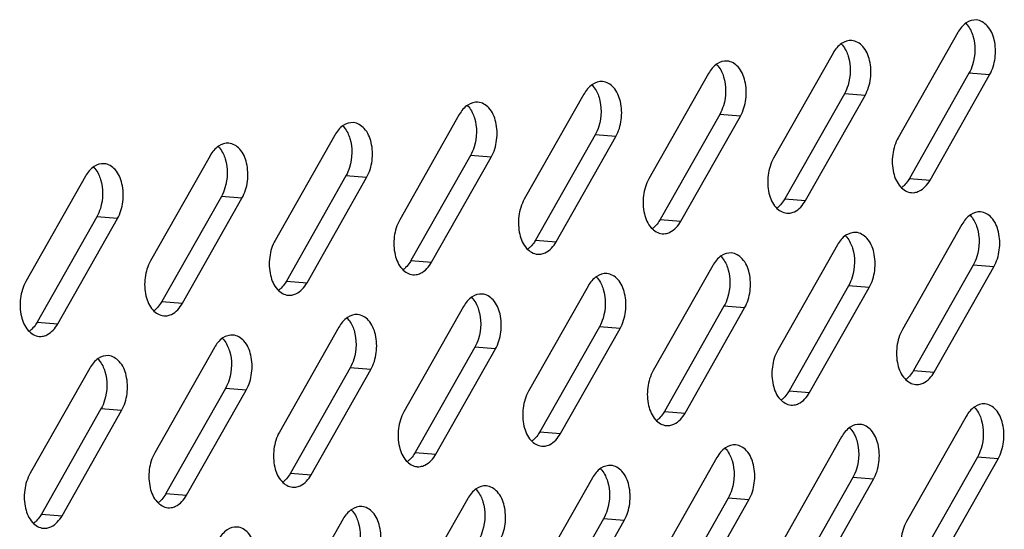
# Model space of a CAD drawing. Header units: millimetres. Extents: x -339 to 255, y 1363 to 1783.
# Tile 34 of 47: x 137 to 159, y 1463 to 1474. Entities that reach past the tile are written whole.
import ezdxf

# ---------------------------------------------------------------- set-up
doc = ezdxf.new("R2010")
doc.units = ezdxf.units.MM
doc.header["$LTSCALE"] = 61.468
doc.layers.get('0').update_dxf_attribs({"linetype": 'CONTINUOUS'})

msp = doc.modelspace()

# ---------------------------------------------------------------- linework, layer by layer
at = {"linetype": 'Continuous'}
for p, q in [((158.1323, 1473.8852), (156.8105, 1471.5546)), ((155.3684, 1473.4302), (154.0465, 1471.0997)), ((152.6044, 1472.9753), (151.2825, 1470.6447)), ((158.3814, 1472.9818), (157.0595, 1470.6513)), ((157.5178, 1470.6145), (158.8397, 1472.9451)), ((158.8397, 1472.9451), (158.3814, 1472.9818)), ((149.8404, 1472.5203), (148.5185, 1470.1898)), ((155.6174, 1472.5269), (154.2956, 1470.1963)), ((154.7539, 1470.1596), (156.0757, 1472.4902)), ((156.0757, 1472.4902), (155.6174, 1472.5269)), ((147.0765, 1472.0654), (145.7546, 1469.7348)), ((152.8535, 1472.0719), (151.5316, 1469.7414)), ((153.3118, 1472.0352), (152.8535, 1472.0719)), ((151.9899, 1469.7047), (153.3118, 1472.0352)), ((150.0895, 1471.617), (148.7676, 1469.2864)), ((150.5478, 1471.5803), (150.0895, 1471.617)), ((144.3125, 1471.6104), (142.9906, 1469.2799)), ((149.2259, 1469.2497), (150.5478, 1471.5803)), ((141.5485, 1471.1555), (140.2266, 1468.8249)), ((147.3255, 1471.162), (146.0036, 1468.8315)), ((146.4619, 1468.7948), (147.7838, 1471.1253)), ((147.7838, 1471.1253), (147.3255, 1471.162)), ((138.7845, 1470.7005), (137.4626, 1468.37)), ((144.5616, 1470.7071), (143.2397, 1468.3765)), ((143.698, 1468.3398), (145.0199, 1470.6704)), ((145.0199, 1470.6704), (144.5616, 1470.7071)), ((157.0595, 1470.6513), (157.5178, 1470.6145)), ((141.7976, 1470.2521), (140.4757, 1467.9216)), ((140.934, 1467.8849), (142.2559, 1470.2154)), ((142.2559, 1470.2154), (141.7976, 1470.2521)), ((154.2956, 1470.1963), (154.7539, 1470.1596)), ((139.0336, 1469.7972), (137.7117, 1467.4666)), ((138.17, 1467.4299), (139.4919, 1469.7605)), ((139.4919, 1469.7605), (139.0336, 1469.7972)), ((151.5316, 1469.7414), (151.9899, 1469.7047)), ((158.2261, 1469.6325), (156.9042, 1467.3019)), ((148.7676, 1469.2864), (149.2259, 1469.2497)), ((155.4622, 1469.1775), (154.1403, 1466.847)), ((146.0036, 1468.8315), (146.4619, 1468.7948)), ((152.6982, 1468.7226), (151.3763, 1466.392)), ((158.4752, 1468.7291), (157.1533, 1466.3986)), ((157.6116, 1466.3618), (158.9335, 1468.6924)), ((158.9335, 1468.6924), (158.4752, 1468.7291)), ((143.2397, 1468.3765), (143.698, 1468.3398)), ((149.9342, 1468.2676), (148.6123, 1465.9371)), ((155.7112, 1468.2742), (154.3894, 1465.9436)), ((154.8477, 1465.9069), (156.1695, 1468.2375)), ((156.1695, 1468.2375), (155.7112, 1468.2742)), ((140.4757, 1467.9216), (140.934, 1467.8849)), ((147.1703, 1467.8127), (145.8484, 1465.4821)), ((152.9473, 1467.8192), (151.6254, 1465.4887)), ((152.0837, 1465.452), (153.4056, 1467.7825)), ((153.4056, 1467.7825), (152.9473, 1467.8192)), ((137.7117, 1467.4666), (138.17, 1467.4299)), ((144.4063, 1467.3577), (143.0844, 1465.0272)), ((150.1833, 1467.3643), (148.8614, 1465.0337)), ((149.3197, 1464.997), (150.6416, 1467.3276)), ((150.6416, 1467.3276), (150.1833, 1467.3643)), ((141.6423, 1466.9028), (140.3204, 1464.5722)), ((147.4193, 1466.9093), (146.0974, 1464.5788)), ((146.5557, 1464.5421), (147.8776, 1466.8726)), ((147.8776, 1466.8726), (147.4193, 1466.9093)), ((138.8783, 1466.4478), (137.5564, 1464.1173)), ((144.6554, 1466.4544), (143.3335, 1464.1238)), ((143.7918, 1464.0871), (145.1137, 1466.4177)), ((145.1137, 1466.4177), (144.6554, 1466.4544)), ((157.1533, 1466.3986), (157.6116, 1466.3618)), ((141.8914, 1465.9994), (140.5695, 1463.6689)), ((141.0278, 1463.6322), (142.3497, 1465.9627)), ((142.3497, 1465.9627), (141.8914, 1465.9994)), ((154.3894, 1465.9436), (154.8477, 1465.9069)), ((139.1274, 1465.5445), (137.8055, 1463.2139)), ((138.2638, 1463.1772), (139.5857, 1465.5078)), ((139.5857, 1465.5078), (139.1274, 1465.5445)), ((151.6254, 1465.4887), (152.0837, 1465.452)), ((158.3199, 1465.3798), (156.998, 1463.0492)), ((148.8614, 1465.0337), (149.3197, 1464.997)), ((155.556, 1464.9248), (154.2341, 1462.5943)), ((146.0974, 1464.5788), (146.5557, 1464.5421)), ((152.792, 1464.4699), (151.4701, 1462.1393)), ((158.569, 1464.4764), (157.2471, 1462.1459)), ((157.7054, 1462.1092), (159.0273, 1464.4397)), ((159.0273, 1464.4397), (158.569, 1464.4764)), ((143.3335, 1464.1238), (143.7918, 1464.0871)), ((150.028, 1464.0149), (148.7061, 1461.6844)), ((155.805, 1464.0215), (154.4832, 1461.6909)), ((154.9415, 1461.6542), (156.2633, 1463.9848)), ((156.2633, 1463.9848), (155.805, 1464.0215)), ((140.5695, 1463.6689), (141.0278, 1463.6322)), ((147.264, 1463.56), (145.9422, 1461.2294)), ((153.0411, 1463.5665), (151.7192, 1461.236)), ((153.4994, 1463.5298), (153.0411, 1463.5665)), ((152.1775, 1461.1993), (153.4994, 1463.5298)), ((137.8055, 1463.2139), (138.2638, 1463.1772)), ((144.5001, 1463.105), (143.1782, 1460.7745)), ((150.2771, 1463.1116), (148.9552, 1460.781)), ((150.7354, 1463.0749), (150.2771, 1463.1116)), ((149.4135, 1460.7443), (150.7354, 1463.0749))]:
    msp.add_line(p, q, dxfattribs=at)
for centre in [(157.1293, 1470.6517), (154.3653, 1470.1968), (151.6013, 1469.7418), (148.8374, 1469.2869), (146.0734, 1468.8319), (143.3094, 1468.377), (140.5455, 1467.922), (137.7815, 1467.4671), (157.2231, 1466.399), (154.4591, 1465.9441), (151.6951, 1465.4891), (148.9312, 1465.0342), (146.1672, 1464.5792), (143.4032, 1464.1243), (140.6393, 1463.6693), (137.8753, 1463.2144)]:
    msp.add_arc(centre, 0.3157, 265.39755, 278.78617, dxfattribs=at)
for points, knots in [([(158.5462, 1474.1626), (158.4685, 1474.169), (158.2898, 1474.1095), (158.1792, 1473.9678), (158.1323, 1473.8852)], [0, 0, 0, 0, 0.4505308, 1, 1, 1, 1]), ([(158.31, 1474.09), (158.3207, 1474.0794), (158.3638, 1474.0323), (158.398, 1473.9775), (158.4196, 1473.934)], [0, 0, 0, 0, 0.2369678, 1, 1, 1, 1]), ([(158.8397, 1472.9451), (158.9043, 1473.0589), (158.9832, 1473.32), (158.967, 1473.7059), (158.8334, 1474.033), (158.6375, 1474.1552), (158.5462, 1474.1626)], [0, 0, 0, 0, 0.2769812, 0.560819, 0.8060607, 1, 1, 1, 1]), ([(158.4675, 1473.8133), (158.5305, 1473.609), (158.5241, 1473.3036), (158.4154, 1473.0417), (158.3814, 1472.9818)], [0, 0, 0, 0, 0.7564025, 1, 1, 1, 1]), ([(155.7822, 1473.7077), (155.7046, 1473.714), (155.5258, 1473.6546), (155.4153, 1473.5129), (155.3684, 1473.4302)], [0, 0, 0, 0, 0.4505308, 1, 1, 1, 1]), ([(155.546, 1473.6351), (155.5567, 1473.6244), (155.5998, 1473.5773), (155.634, 1473.5226), (155.6557, 1473.479)], [0, 0, 0, 0, 0.2369678, 1, 1, 1, 1]), ([(156.0757, 1472.4902), (156.1403, 1472.6039), (156.2192, 1472.8651), (156.203, 1473.2509), (156.0694, 1473.578), (155.8735, 1473.7002), (155.7822, 1473.7077)], [0, 0, 0, 0, 0.2769812, 0.560819, 0.8060607, 1, 1, 1, 1]), ([(153.0183, 1473.2527), (152.9406, 1473.2591), (152.7618, 1473.1996), (152.6513, 1473.0579), (152.6044, 1472.9753)], [0, 0, 0, 0, 0.4505308, 1, 1, 1, 1]), ([(152.782, 1473.1801), (152.7927, 1473.1695), (152.8358, 1473.1224), (152.8701, 1473.0676), (152.8917, 1473.0241)], [0, 0, 0, 0, 0.2369678, 1, 1, 1, 1]), ([(153.3118, 1472.0352), (153.3763, 1472.149), (153.4553, 1472.4101), (153.4391, 1472.796), (153.3055, 1473.1231), (153.1096, 1473.2453), (153.0183, 1473.2527)], [0, 0, 0, 0, 0.2769812, 0.560819, 0.8060607, 1, 1, 1, 1]), ([(155.7035, 1473.3583), (155.7665, 1473.154), (155.7601, 1472.8487), (155.6514, 1472.5868), (155.6174, 1472.5269)], [0, 0, 0, 0, 0.7564025, 1, 1, 1, 1]), ([(150.2543, 1472.7978), (150.1766, 1472.8041), (149.9979, 1472.7447), (149.8873, 1472.603), (149.8404, 1472.5203)], [0, 0, 0, 0, 0.4505308, 1, 1, 1, 1]), ([(150.018, 1472.7252), (150.0288, 1472.7145), (150.0718, 1472.6675), (150.1061, 1472.6127), (150.1277, 1472.5691)], [0, 0, 0, 0, 0.2369678, 1, 1, 1, 1]), ([(150.5478, 1471.5803), (150.6123, 1471.694), (150.6913, 1471.9552), (150.6751, 1472.341), (150.5415, 1472.6681), (150.3456, 1472.7903), (150.2543, 1472.7978)], [0, 0, 0, 0, 0.2769812, 0.560819, 0.8060607, 1, 1, 1, 1]), ([(152.9395, 1472.9034), (153.0026, 1472.6991), (152.9962, 1472.3937), (152.8874, 1472.1318), (152.8535, 1472.0719)], [0, 0, 0, 0, 0.7564025, 1, 1, 1, 1]), ([(147.4903, 1472.3428), (147.4126, 1472.3492), (147.2339, 1472.2897), (147.1233, 1472.148), (147.0765, 1472.0654)], [0, 0, 0, 0, 0.4505308, 1, 1, 1, 1]), ([(147.2541, 1472.2703), (147.2648, 1472.2596), (147.3079, 1472.2125), (147.3421, 1472.1577), (147.3637, 1472.1142)], [0, 0, 0, 0, 0.2369678, 1, 1, 1, 1]), ([(147.7838, 1471.1253), (147.8484, 1471.2391), (147.9273, 1471.5002), (147.9111, 1471.8861), (147.7775, 1472.2132), (147.5816, 1472.3354), (147.4903, 1472.3428)], [0, 0, 0, 0, 0.2769812, 0.560819, 0.8060607, 1, 1, 1, 1]), ([(150.1755, 1472.4484), (150.2386, 1472.2441), (150.2322, 1471.9388), (150.1235, 1471.6769), (150.0895, 1471.617)], [0, 0, 0, 0, 0.7564025, 1, 1, 1, 1]), ([(144.7264, 1471.8879), (144.6487, 1471.8942), (144.4699, 1471.8348), (144.3594, 1471.6931), (144.3125, 1471.6104)], [0, 0, 0, 0, 0.4505308, 1, 1, 1, 1]), ([(145.0199, 1470.6704), (145.0844, 1470.7842), (145.1634, 1471.0453), (145.1471, 1471.4311), (145.0136, 1471.7582), (144.8176, 1471.8805), (144.7264, 1471.8879)], [0, 0, 0, 0, 0.2769812, 0.560819, 0.8060607, 1, 1, 1, 1]), ([(147.4116, 1471.9935), (147.4746, 1471.7892), (147.4682, 1471.4839), (147.3595, 1471.2219), (147.3255, 1471.162)], [0, 0, 0, 0, 0.7564025, 1, 1, 1, 1]), ([(144.4901, 1471.8153), (144.5008, 1471.8047), (144.5439, 1471.7576), (144.5782, 1471.7028), (144.5998, 1471.6592)], [0, 0, 0, 0, 0.2369678, 1, 1, 1, 1]), ([(141.9624, 1471.4329), (141.8847, 1471.4393), (141.706, 1471.3798), (141.5954, 1471.2381), (141.5485, 1471.1555)], [0, 0, 0, 0, 0.4505308, 1, 1, 1, 1]), ([(142.2559, 1470.2154), (142.3204, 1470.3292), (142.3994, 1470.5903), (142.3832, 1470.9762), (142.2496, 1471.3033), (142.0537, 1471.4255), (141.9624, 1471.4329)], [0, 0, 0, 0, 0.2769812, 0.560819, 0.8060607, 1, 1, 1, 1]), ([(144.6476, 1471.5385), (144.7106, 1471.3342), (144.7042, 1471.0289), (144.5955, 1470.767), (144.5616, 1470.7071)], [0, 0, 0, 0, 0.7564025, 1, 1, 1, 1]), ([(156.8105, 1471.5546), (156.7459, 1471.4408), (156.667, 1471.1797), (156.6832, 1470.7938), (156.8168, 1470.4667), (157.0127, 1470.3445), (157.104, 1470.3371)], [0, 0, 0, 0, 0.2769812, 0.560819, 0.8060607, 1, 1, 1, 1]), ([(141.7261, 1471.3604), (141.7368, 1471.3497), (141.7799, 1471.3026), (141.8142, 1471.2478), (141.8358, 1471.2043)], [0, 0, 0, 0, 0.2369678, 1, 1, 1, 1]), ([(139.1984, 1470.978), (139.1207, 1470.9843), (138.942, 1470.9249), (138.8314, 1470.7832), (138.7845, 1470.7005)], [0, 0, 0, 0, 0.4505308, 1, 1, 1, 1]), ([(139.4919, 1469.7605), (139.5565, 1469.8743), (139.6354, 1470.1354), (139.6192, 1470.5212), (139.4856, 1470.8483), (139.2897, 1470.9706), (139.1984, 1470.978)], [0, 0, 0, 0, 0.2769812, 0.560819, 0.8060607, 1, 1, 1, 1]), ([(141.8836, 1471.0836), (141.9467, 1470.8793), (141.9403, 1470.574), (141.8316, 1470.312), (141.7976, 1470.2521)], [0, 0, 0, 0, 0.7564025, 1, 1, 1, 1]), ([(154.0465, 1471.0997), (153.9819, 1470.9859), (153.903, 1470.7247), (153.9192, 1470.3389), (154.0528, 1470.0118), (154.2487, 1469.8896), (154.34, 1469.8821)], [0, 0, 0, 0, 0.2769812, 0.560819, 0.8060607, 1, 1, 1, 1]), ([(138.9622, 1470.9054), (138.9729, 1470.8948), (139.0159, 1470.8477), (139.0502, 1470.7929), (139.0718, 1470.7493)], [0, 0, 0, 0, 0.2369678, 1, 1, 1, 1]), ([(139.1197, 1470.6286), (139.1827, 1470.4243), (139.1763, 1470.119), (139.0676, 1469.8571), (139.0336, 1469.7972)], [0, 0, 0, 0, 0.7564025, 1, 1, 1, 1]), ([(151.2825, 1470.6447), (151.218, 1470.5309), (151.139, 1470.2698), (151.1552, 1469.8839), (151.2888, 1469.5568), (151.4847, 1469.4346), (151.576, 1469.4272)], [0, 0, 0, 0, 0.2769812, 0.560819, 0.8060607, 1, 1, 1, 1]), ([(157.0595, 1470.6513), (157.0512, 1470.6365), (157.0173, 1470.581), (156.9763, 1470.5296), (156.9419, 1470.4961)], [0, 0, 0, 0, 0.2611217, 1, 1, 1, 1]), ([(157.1775, 1470.3398), (157.2102, 1470.3448), (157.3541, 1470.3907), (157.4607, 1470.5139), (157.5178, 1470.6145)], [0, 0, 0, 0, 0.2222982, 1, 1, 1, 1]), ([(148.5185, 1470.1898), (148.454, 1470.076), (148.375, 1469.8149), (148.3913, 1469.429), (148.5248, 1469.1019), (148.7207, 1468.9797), (148.812, 1468.9722)], [0, 0, 0, 0, 0.2769812, 0.560819, 0.8060607, 1, 1, 1, 1]), ([(154.2956, 1470.1963), (154.2872, 1470.1816), (154.2533, 1470.126), (154.2123, 1470.0747), (154.1779, 1470.0411)], [0, 0, 0, 0, 0.2611217, 1, 1, 1, 1]), ([(154.4135, 1469.8848), (154.4462, 1469.8899), (154.5902, 1469.9357), (154.6968, 1470.0589), (154.7539, 1470.1596)], [0, 0, 0, 0, 0.2222982, 1, 1, 1, 1]), ([(158.64, 1469.9099), (158.5623, 1469.9163), (158.3836, 1469.8568), (158.273, 1469.7151), (158.2261, 1469.6325)], [0, 0, 0, 0, 0.4505308, 1, 1, 1, 1]), ([(158.9335, 1468.6924), (158.9981, 1468.8062), (159.077, 1469.0673), (159.0608, 1469.4532), (158.9272, 1469.7803), (158.7313, 1469.9025), (158.64, 1469.9099)], [0, 0, 0, 0, 0.2769812, 0.560819, 0.8060607, 1, 1, 1, 1]), ([(145.7546, 1469.7348), (145.69, 1469.621), (145.6111, 1469.3599), (145.6273, 1468.974), (145.7609, 1468.647), (145.9568, 1468.5247), (146.0481, 1468.5173)], [0, 0, 0, 0, 0.2769812, 0.560819, 0.8060607, 1, 1, 1, 1]), ([(151.5316, 1469.7414), (151.5232, 1469.7266), (151.4894, 1469.6711), (151.4484, 1469.6197), (151.414, 1469.5862)], [0, 0, 0, 0, 0.2611217, 1, 1, 1, 1]), ([(151.6496, 1469.4299), (151.6823, 1469.4349), (151.8262, 1469.4808), (151.9328, 1469.604), (151.9899, 1469.7047)], [0, 0, 0, 0, 0.2222982, 1, 1, 1, 1]), ([(158.4038, 1469.8373), (158.4145, 1469.8267), (158.4575, 1469.7796), (158.4918, 1469.7248), (158.5134, 1469.6813)], [0, 0, 0, 0, 0.2369678, 1, 1, 1, 1]), ([(155.876, 1469.455), (155.7984, 1469.4613), (155.6196, 1469.4019), (155.5091, 1469.2602), (155.4622, 1469.1775)], [0, 0, 0, 0, 0.4505308, 1, 1, 1, 1]), ([(156.1695, 1468.2375), (156.2341, 1468.3512), (156.313, 1468.6124), (156.2968, 1468.9982), (156.1632, 1469.3253), (155.9673, 1469.4475), (155.876, 1469.455)], [0, 0, 0, 0, 0.2769812, 0.560819, 0.8060607, 1, 1, 1, 1]), ([(158.5613, 1469.5606), (158.6243, 1469.3563), (158.6179, 1469.0509), (158.5092, 1468.789), (158.4752, 1468.7291)], [0, 0, 0, 0, 0.7564025, 1, 1, 1, 1]), ([(142.9906, 1469.2799), (142.926, 1469.1661), (142.8471, 1468.905), (142.8633, 1468.5191), (142.9969, 1468.192), (143.1928, 1468.0698), (143.2841, 1468.0623)], [0, 0, 0, 0, 0.2769812, 0.560819, 0.8060607, 1, 1, 1, 1]), ([(148.7676, 1469.2864), (148.7592, 1469.2717), (148.7254, 1469.2161), (148.6844, 1469.1648), (148.65, 1469.1312)], [0, 0, 0, 0, 0.2611217, 1, 1, 1, 1]), ([(148.8856, 1468.9749), (148.9183, 1468.98), (149.0622, 1469.0258), (149.1688, 1469.149), (149.2259, 1469.2497)], [0, 0, 0, 0, 0.2222982, 1, 1, 1, 1]), ([(155.6398, 1469.3824), (155.6505, 1469.3717), (155.6936, 1469.3246), (155.7278, 1469.2699), (155.7495, 1469.2263)], [0, 0, 0, 0, 0.2369678, 1, 1, 1, 1]), ([(153.1121, 1469), (153.0344, 1469.0064), (152.8556, 1468.9469), (152.7451, 1468.8052), (152.6982, 1468.7226)], [0, 0, 0, 0, 0.4505308, 1, 1, 1, 1]), ([(153.4056, 1467.7825), (153.4701, 1467.8963), (153.5491, 1468.1574), (153.5329, 1468.5433), (153.3993, 1468.8704), (153.2034, 1468.9926), (153.1121, 1469)], [0, 0, 0, 0, 0.2769812, 0.560819, 0.8060607, 1, 1, 1, 1]), ([(155.7973, 1469.1056), (155.8603, 1468.9013), (155.8539, 1468.596), (155.7452, 1468.3341), (155.7112, 1468.2742)], [0, 0, 0, 0, 0.7564025, 1, 1, 1, 1]), ([(140.2266, 1468.8249), (140.1621, 1468.7111), (140.0831, 1468.45), (140.0993, 1468.0642), (140.2329, 1467.7371), (140.4288, 1467.6148), (140.5201, 1467.6074)], [0, 0, 0, 0, 0.2769812, 0.560819, 0.8060607, 1, 1, 1, 1]), ([(146.0036, 1468.8315), (145.9953, 1468.8167), (145.9614, 1468.7612), (145.9204, 1468.7099), (145.886, 1468.6763)], [0, 0, 0, 0, 0.2611217, 1, 1, 1, 1]), ([(146.1216, 1468.52), (146.1543, 1468.525), (146.2982, 1468.5709), (146.4048, 1468.6941), (146.4619, 1468.7948)], [0, 0, 0, 0, 0.2222982, 1, 1, 1, 1]), ([(152.8758, 1468.9275), (152.8865, 1468.9168), (152.9296, 1468.8697), (152.9639, 1468.8149), (152.9855, 1468.7714)], [0, 0, 0, 0, 0.2369678, 1, 1, 1, 1]), ([(153.0333, 1468.6507), (153.0963, 1468.4464), (153.09, 1468.1411), (152.9812, 1467.8791), (152.9473, 1467.8192)], [0, 0, 0, 0, 0.7564025, 1, 1, 1, 1]), ([(137.4626, 1468.37), (137.3981, 1468.2562), (137.3191, 1467.9951), (137.3354, 1467.6092), (137.469, 1467.2821), (137.6649, 1467.1599), (137.7562, 1467.1524)], [0, 0, 0, 0, 0.2769812, 0.560819, 0.8060607, 1, 1, 1, 1]), ([(143.2397, 1468.3765), (143.2313, 1468.3618), (143.1975, 1468.3063), (143.1564, 1468.2549), (143.1221, 1468.2213)], [0, 0, 0, 0, 0.2611217, 1, 1, 1, 1]), ([(143.3577, 1468.065), (143.3903, 1468.0701), (143.5343, 1468.1159), (143.6409, 1468.2391), (143.698, 1468.3398)], [0, 0, 0, 0, 0.2222982, 1, 1, 1, 1]), ([(150.3481, 1468.5451), (150.2704, 1468.5514), (150.0917, 1468.492), (149.9811, 1468.3503), (149.9342, 1468.2676)], [0, 0, 0, 0, 0.4505308, 1, 1, 1, 1]), ([(150.1118, 1468.4725), (150.1226, 1468.4619), (150.1656, 1468.4148), (150.1999, 1468.36), (150.2215, 1468.3164)], [0, 0, 0, 0, 0.2369678, 1, 1, 1, 1]), ([(150.6416, 1467.3276), (150.7061, 1467.4414), (150.7851, 1467.7025), (150.7689, 1468.0883), (150.6353, 1468.4154), (150.4394, 1468.5377), (150.3481, 1468.5451)], [0, 0, 0, 0, 0.2769812, 0.560819, 0.8060607, 1, 1, 1, 1]), ([(150.2693, 1468.1957), (150.3324, 1467.9914), (150.326, 1467.6861), (150.2173, 1467.4242), (150.1833, 1467.3643)], [0, 0, 0, 0, 0.7564025, 1, 1, 1, 1]), ([(140.4757, 1467.9216), (140.4673, 1467.9068), (140.4335, 1467.8513), (140.3925, 1467.8), (140.3581, 1467.7664)], [0, 0, 0, 0, 0.2611217, 1, 1, 1, 1]), ([(147.5841, 1468.0901), (147.5064, 1468.0965), (147.3277, 1468.037), (147.2171, 1467.8953), (147.1703, 1467.8127)], [0, 0, 0, 0, 0.4505308, 1, 1, 1, 1]), ([(147.3479, 1468.0176), (147.3586, 1468.0069), (147.4017, 1467.9598), (147.4359, 1467.905), (147.4575, 1467.8615)], [0, 0, 0, 0, 0.2369678, 1, 1, 1, 1]), ([(147.8776, 1466.8726), (147.9422, 1466.9864), (148.0211, 1467.2475), (148.0049, 1467.6334), (147.8713, 1467.9605), (147.6754, 1468.0827), (147.5841, 1468.0901)], [0, 0, 0, 0, 0.2769812, 0.560819, 0.8060607, 1, 1, 1, 1]), ([(140.5937, 1467.6101), (140.6264, 1467.6151), (140.7703, 1467.661), (140.8769, 1467.7842), (140.934, 1467.8849)], [0, 0, 0, 0, 0.2222982, 1, 1, 1, 1]), ([(147.5054, 1467.7408), (147.5684, 1467.5365), (147.562, 1467.2312), (147.4533, 1466.9692), (147.4193, 1466.9093)], [0, 0, 0, 0, 0.7564025, 1, 1, 1, 1]), ([(137.7117, 1467.4666), (137.7033, 1467.4519), (137.6695, 1467.3964), (137.6285, 1467.345), (137.5941, 1467.3114)], [0, 0, 0, 0, 0.2611217, 1, 1, 1, 1]), ([(144.8201, 1467.6352), (144.7425, 1467.6415), (144.5637, 1467.5821), (144.4532, 1467.4404), (144.4063, 1467.3577)], [0, 0, 0, 0, 0.4505308, 1, 1, 1, 1]), ([(144.5839, 1467.5626), (144.5946, 1467.552), (144.6377, 1467.5049), (144.672, 1467.4501), (144.6936, 1467.4065)], [0, 0, 0, 0, 0.2369678, 1, 1, 1, 1]), ([(145.1137, 1466.4177), (145.1782, 1466.5315), (145.2572, 1466.7926), (145.2409, 1467.1784), (145.1074, 1467.5055), (144.9114, 1467.6278), (144.8201, 1467.6352)], [0, 0, 0, 0, 0.2769812, 0.560819, 0.8060607, 1, 1, 1, 1]), ([(137.8297, 1467.1551), (137.8624, 1467.1602), (138.0063, 1467.206), (138.1129, 1467.3292), (138.17, 1467.4299)], [0, 0, 0, 0, 0.2222982, 1, 1, 1, 1]), ([(144.7414, 1467.2858), (144.8044, 1467.0815), (144.798, 1466.7762), (144.6893, 1466.5143), (144.6554, 1466.4544)], [0, 0, 0, 0, 0.7564025, 1, 1, 1, 1]), ([(156.9042, 1467.3019), (156.8397, 1467.1881), (156.7607, 1466.927), (156.777, 1466.5411), (156.9106, 1466.214), (157.1065, 1466.0918), (157.1978, 1466.0844)], [0, 0, 0, 0, 0.2769812, 0.560819, 0.8060607, 1, 1, 1, 1]), ([(142.0562, 1467.1802), (141.9785, 1467.1866), (141.7997, 1467.1271), (141.6892, 1466.9854), (141.6423, 1466.9028)], [0, 0, 0, 0, 0.4505308, 1, 1, 1, 1]), ([(141.8199, 1467.1077), (141.8306, 1467.097), (141.8737, 1467.0499), (141.908, 1466.9952), (141.9296, 1466.9516)], [0, 0, 0, 0, 0.2369678, 1, 1, 1, 1]), ([(142.3497, 1465.9627), (142.4142, 1466.0765), (142.4932, 1466.3376), (142.477, 1466.7235), (142.3434, 1467.0506), (142.1475, 1467.1728), (142.0562, 1467.1802)], [0, 0, 0, 0, 0.2769812, 0.560819, 0.8060607, 1, 1, 1, 1]), ([(141.9774, 1466.8309), (142.0405, 1466.6266), (142.0341, 1466.3213), (141.9254, 1466.0593), (141.8914, 1465.9994)], [0, 0, 0, 0, 0.7564025, 1, 1, 1, 1]), ([(154.1403, 1466.847), (154.0757, 1466.7332), (153.9968, 1466.4721), (154.013, 1466.0862), (154.1466, 1465.7591), (154.3425, 1465.6369), (154.4338, 1465.6294)], [0, 0, 0, 0, 0.2769812, 0.560819, 0.8060607, 1, 1, 1, 1]), ([(139.2922, 1466.7253), (139.2145, 1466.7316), (139.0358, 1466.6722), (138.9252, 1466.5305), (138.8783, 1466.4478)], [0, 0, 0, 0, 0.4505308, 1, 1, 1, 1]), ([(139.056, 1466.6527), (139.0667, 1466.6421), (139.1097, 1466.595), (139.144, 1466.5402), (139.1656, 1466.4966)], [0, 0, 0, 0, 0.2369678, 1, 1, 1, 1]), ([(139.5857, 1465.5078), (139.6503, 1465.6216), (139.7292, 1465.8827), (139.713, 1466.2685), (139.5794, 1466.5956), (139.3835, 1466.7179), (139.2922, 1466.7253)], [0, 0, 0, 0, 0.2769812, 0.560819, 0.8060607, 1, 1, 1, 1]), ([(139.2135, 1466.3759), (139.2765, 1466.1716), (139.2701, 1465.8663), (139.1614, 1465.6044), (139.1274, 1465.5445)], [0, 0, 0, 0, 0.7564025, 1, 1, 1, 1]), ([(151.3763, 1466.392), (151.3118, 1466.2782), (151.2328, 1466.0171), (151.249, 1465.6312), (151.3826, 1465.3041), (151.5785, 1465.1819), (151.6698, 1465.1745)], [0, 0, 0, 0, 0.2769812, 0.560819, 0.8060607, 1, 1, 1, 1]), ([(157.1533, 1466.3986), (157.1449, 1466.3838), (157.1111, 1466.3283), (157.0701, 1466.2769), (157.0357, 1466.2434)], [0, 0, 0, 0, 0.2611217, 1, 1, 1, 1]), ([(157.2713, 1466.0871), (157.304, 1466.0921), (157.4479, 1466.138), (157.5545, 1466.2612), (157.6116, 1466.3618)], [0, 0, 0, 0, 0.2222982, 1, 1, 1, 1]), ([(148.6123, 1465.9371), (148.5478, 1465.8233), (148.4688, 1465.5622), (148.485, 1465.1763), (148.6186, 1464.8492), (148.8145, 1464.727), (148.9058, 1464.7195)], [0, 0, 0, 0, 0.2769812, 0.560819, 0.8060607, 1, 1, 1, 1]), ([(154.3894, 1465.9436), (154.381, 1465.9289), (154.3471, 1465.8733), (154.3061, 1465.822), (154.2717, 1465.7884)], [0, 0, 0, 0, 0.2611217, 1, 1, 1, 1]), ([(154.5073, 1465.6321), (154.54, 1465.6372), (154.6839, 1465.683), (154.7906, 1465.8062), (154.8477, 1465.9069)], [0, 0, 0, 0, 0.2222982, 1, 1, 1, 1]), ([(158.7338, 1465.6572), (158.6561, 1465.6636), (158.4774, 1465.6041), (158.3668, 1465.4624), (158.3199, 1465.3798)], [0, 0, 0, 0, 0.4505308, 1, 1, 1, 1]), ([(158.4976, 1465.5846), (158.5083, 1465.574), (158.5513, 1465.5269), (158.5856, 1465.4721), (158.6072, 1465.4286)], [0, 0, 0, 0, 0.2369678, 1, 1, 1, 1]), ([(159.0273, 1464.4397), (159.0919, 1464.5535), (159.1708, 1464.8146), (159.1546, 1465.2005), (159.021, 1465.5276), (158.8251, 1465.6498), (158.7338, 1465.6572)], [0, 0, 0, 0, 0.2769812, 0.560819, 0.8060607, 1, 1, 1, 1]), ([(145.8484, 1465.4821), (145.7838, 1465.3683), (145.7049, 1465.1072), (145.7211, 1464.7214), (145.8547, 1464.3943), (146.0506, 1464.272), (146.1419, 1464.2646)], [0, 0, 0, 0, 0.2769812, 0.560819, 0.8060607, 1, 1, 1, 1]), ([(151.6254, 1465.4887), (151.617, 1465.4739), (151.5832, 1465.4184), (151.5422, 1465.367), (151.5078, 1465.3335)], [0, 0, 0, 0, 0.2611217, 1, 1, 1, 1]), ([(151.7434, 1465.1772), (151.7761, 1465.1822), (151.92, 1465.2281), (152.0266, 1465.3513), (152.0837, 1465.452)], [0, 0, 0, 0, 0.2222982, 1, 1, 1, 1]), ([(158.6551, 1465.3079), (158.7181, 1465.1036), (158.7117, 1464.7982), (158.603, 1464.5363), (158.569, 1464.4764)], [0, 0, 0, 0, 0.7564025, 1, 1, 1, 1]), ([(155.9698, 1465.2023), (155.8922, 1465.2086), (155.7134, 1465.1492), (155.6029, 1465.0075), (155.556, 1464.9248)], [0, 0, 0, 0, 0.4505308, 1, 1, 1, 1]), ([(155.7336, 1465.1297), (155.7443, 1465.1191), (155.7874, 1465.072), (155.8216, 1465.0172), (155.8433, 1464.9736)], [0, 0, 0, 0, 0.2369678, 1, 1, 1, 1]), ([(156.2633, 1463.9848), (156.3279, 1464.0986), (156.4068, 1464.3597), (156.3906, 1464.7455), (156.257, 1465.0726), (156.0611, 1465.1948), (155.9698, 1465.2023)], [0, 0, 0, 0, 0.2769812, 0.560819, 0.8060607, 1, 1, 1, 1]), ([(143.0844, 1465.0272), (143.0198, 1464.9134), (142.9409, 1464.6523), (142.9571, 1464.2664), (143.0907, 1463.9393), (143.2866, 1463.8171), (143.3779, 1463.8096)], [0, 0, 0, 0, 0.2769812, 0.560819, 0.8060607, 1, 1, 1, 1]), ([(148.8614, 1465.0337), (148.853, 1465.019), (148.8192, 1464.9635), (148.7782, 1464.9121), (148.7438, 1464.8785)], [0, 0, 0, 0, 0.2611217, 1, 1, 1, 1]), ([(148.9794, 1464.7222), (149.0121, 1464.7273), (149.156, 1464.7731), (149.2626, 1464.8963), (149.3197, 1464.997)], [0, 0, 0, 0, 0.2222982, 1, 1, 1, 1]), ([(155.8911, 1464.8529), (155.9541, 1464.6486), (155.9477, 1464.3433), (155.839, 1464.0814), (155.805, 1464.0215)], [0, 0, 0, 0, 0.7564025, 1, 1, 1, 1]), ([(153.2059, 1464.7473), (153.1282, 1464.7537), (152.9494, 1464.6942), (152.8389, 1464.5525), (152.792, 1464.4699)], [0, 0, 0, 0, 0.4505308, 1, 1, 1, 1]), ([(152.9696, 1464.6748), (152.9803, 1464.6641), (153.0234, 1464.617), (153.0577, 1464.5622), (153.0793, 1464.5187)], [0, 0, 0, 0, 0.2369678, 1, 1, 1, 1]), ([(153.4994, 1463.5298), (153.5639, 1463.6436), (153.6429, 1463.9047), (153.6267, 1464.2906), (153.4931, 1464.6177), (153.2972, 1464.7399), (153.2059, 1464.7473)], [0, 0, 0, 0, 0.2769812, 0.560819, 0.8060607, 1, 1, 1, 1]), ([(140.3204, 1464.5722), (140.2559, 1464.4584), (140.1769, 1464.1973), (140.1931, 1463.8115), (140.3267, 1463.4844), (140.5226, 1463.3621), (140.6139, 1463.3547)], [0, 0, 0, 0, 0.2769812, 0.560819, 0.8060607, 1, 1, 1, 1]), ([(146.0974, 1464.5788), (146.0891, 1464.564), (146.0552, 1464.5085), (146.0142, 1464.4572), (145.9798, 1464.4236)], [0, 0, 0, 0, 0.2611217, 1, 1, 1, 1]), ([(146.2154, 1464.2673), (146.2481, 1464.2723), (146.392, 1464.3182), (146.4986, 1464.4414), (146.5557, 1464.5421)], [0, 0, 0, 0, 0.2222982, 1, 1, 1, 1]), ([(150.4419, 1464.2924), (150.3642, 1464.2987), (150.1855, 1464.2393), (150.0749, 1464.0976), (150.028, 1464.0149)], [0, 0, 0, 0, 0.4505308, 1, 1, 1, 1]), ([(150.2056, 1464.2198), (150.2164, 1464.2092), (150.2594, 1464.1621), (150.2937, 1464.1073), (150.3153, 1464.0637)], [0, 0, 0, 0, 0.2369678, 1, 1, 1, 1]), ([(150.7354, 1463.0749), (150.7999, 1463.1887), (150.8789, 1463.4498), (150.8627, 1463.8356), (150.7291, 1464.1627), (150.5332, 1464.285), (150.4419, 1464.2924)], [0, 0, 0, 0, 0.2769812, 0.560819, 0.8060607, 1, 1, 1, 1]), ([(153.1271, 1464.398), (153.1901, 1464.1937), (153.1837, 1463.8884), (153.075, 1463.6264), (153.0411, 1463.5665)], [0, 0, 0, 0, 0.7564025, 1, 1, 1, 1]), ([(137.5564, 1464.1173), (137.4919, 1464.0035), (137.4129, 1463.7424), (137.4292, 1463.3565), (137.5627, 1463.0294), (137.7587, 1462.9072), (137.85, 1462.8997)], [0, 0, 0, 0, 0.2769812, 0.560819, 0.8060607, 1, 1, 1, 1]), ([(143.3335, 1464.1238), (143.3251, 1464.1091), (143.2912, 1464.0536), (143.2502, 1464.0022), (143.2159, 1463.9686)], [0, 0, 0, 0, 0.2611217, 1, 1, 1, 1]), ([(143.4514, 1463.8123), (143.4841, 1463.8174), (143.6281, 1463.8632), (143.7347, 1463.9864), (143.7918, 1464.0871)], [0, 0, 0, 0, 0.2222982, 1, 1, 1, 1]), ([(147.6779, 1463.8374), (147.6002, 1463.8438), (147.4215, 1463.7843), (147.3109, 1463.6426), (147.264, 1463.56)], [0, 0, 0, 0, 0.4505308, 1, 1, 1, 1]), ([(147.4417, 1463.7649), (147.4524, 1463.7542), (147.4955, 1463.7071), (147.5297, 1463.6524), (147.5513, 1463.6088)], [0, 0, 0, 0, 0.2369678, 1, 1, 1, 1]), ([(147.9714, 1462.6199), (148.036, 1462.7337), (148.1149, 1462.9948), (148.0987, 1463.3807), (147.9651, 1463.7078), (147.7692, 1463.83), (147.6779, 1463.8374)], [0, 0, 0, 0, 0.2769812, 0.560819, 0.8060607, 1, 1, 1, 1]), ([(150.3631, 1463.943), (150.4262, 1463.7387), (150.4198, 1463.4334), (150.3111, 1463.1715), (150.2771, 1463.1116)], [0, 0, 0, 0, 0.7564025, 1, 1, 1, 1]), ([(140.5695, 1463.6689), (140.5611, 1463.6541), (140.5273, 1463.5986), (140.4863, 1463.5473), (140.4519, 1463.5137)], [0, 0, 0, 0, 0.2611217, 1, 1, 1, 1]), ([(140.6875, 1463.3574), (140.7202, 1463.3624), (140.8641, 1463.4083), (140.9707, 1463.5315), (141.0278, 1463.6322)], [0, 0, 0, 0, 0.2222982, 1, 1, 1, 1]), ([(144.9139, 1463.3825), (144.8363, 1463.3888), (144.6575, 1463.3294), (144.547, 1463.1877), (144.5001, 1463.105)], [0, 0, 0, 0, 0.4505308, 1, 1, 1, 1]), ([(145.2075, 1462.165), (145.272, 1462.2788), (145.351, 1462.5399), (145.3347, 1462.9257), (145.2012, 1463.2528), (145.0052, 1463.3751), (144.9139, 1463.3825)], [0, 0, 0, 0, 0.2769812, 0.560819, 0.8060607, 1, 1, 1, 1]), ([(147.5992, 1463.4881), (147.6622, 1463.2838), (147.6558, 1462.9785), (147.5471, 1462.7165), (147.5131, 1462.6566)], [0, 0, 0, 0, 0.7564025, 1, 1, 1, 1]), ([(137.8055, 1463.2139), (137.7971, 1463.1992), (137.7633, 1463.1437), (137.7223, 1463.0923), (137.6879, 1463.0587)], [0, 0, 0, 0, 0.2611217, 1, 1, 1, 1]), ([(137.9235, 1462.9024), (137.9562, 1462.9075), (138.1001, 1462.9533), (138.2067, 1463.0765), (138.2638, 1463.1772)], [0, 0, 0, 0, 0.2222982, 1, 1, 1, 1]), ([(144.6777, 1463.3099), (144.6884, 1463.2993), (144.7315, 1463.2522), (144.7657, 1463.1974), (144.7874, 1463.1538)], [0, 0, 0, 0, 0.2369678, 1, 1, 1, 1]), ([(142.15, 1462.9275), (142.0723, 1462.9339), (141.8935, 1462.8744), (141.783, 1462.7327), (141.7361, 1462.6501)], [0, 0, 0, 0, 0.4505308, 1, 1, 1, 1]), ([(142.4435, 1461.71), (142.508, 1461.8238), (142.587, 1462.0849), (142.5708, 1462.4708), (142.4372, 1462.7979), (142.2413, 1462.9201), (142.15, 1462.9275)], [0, 0, 0, 0, 0.2769812, 0.560819, 0.8060607, 1, 1, 1, 1]), ([(144.8352, 1463.0331), (144.8982, 1462.8288), (144.8918, 1462.5235), (144.7831, 1462.2616), (144.7492, 1462.2017)], [0, 0, 0, 0, 0.7564025, 1, 1, 1, 1]), ([(156.998, 1463.0492), (156.9335, 1462.9354), (156.8545, 1462.6743), (156.8708, 1462.2884), (157.0044, 1461.9613), (157.2003, 1461.8391), (157.2916, 1461.8317)], [0, 0, 0, 0, 0.2769812, 0.560819, 0.8060607, 1, 1, 1, 1])]:
    msp.add_open_spline(points, degree=3, knots=knots, dxfattribs=at)
for points in [[(158.4196, 1473.934), (158.4389, 1473.8952), (158.4547, 1473.8546), (158.4675, 1473.8133)], [(155.6557, 1473.479), (155.6749, 1473.4402), (155.6907, 1473.3997), (155.7035, 1473.3583)], [(152.8917, 1473.0241), (152.9109, 1472.9853), (152.9268, 1472.9447), (152.9395, 1472.9034)], [(150.1277, 1472.5691), (150.1469, 1472.5304), (150.1628, 1472.4898), (150.1755, 1472.4484)], [(147.3637, 1472.1142), (147.383, 1472.0754), (147.3988, 1472.0348), (147.4116, 1471.9935)], [(144.5998, 1471.6592), (144.619, 1471.6205), (144.6348, 1471.5799), (144.6476, 1471.5385)], [(141.8358, 1471.2043), (141.855, 1471.1655), (141.8709, 1471.1249), (141.8836, 1471.0836)], [(139.0718, 1470.7493), (139.0911, 1470.7106), (139.1069, 1470.67), (139.1197, 1470.6286)], [(156.9419, 1470.4961), (156.9238, 1470.4783), (156.9043, 1470.4618), (156.8837, 1470.4469)], [(154.1779, 1470.0411), (154.1598, 1470.0234), (154.1404, 1470.0068), (154.1198, 1469.992)], [(158.5134, 1469.6813), (158.5327, 1469.6425), (158.5485, 1469.6019), (158.5613, 1469.5606)], [(151.414, 1469.5862), (151.3958, 1469.5684), (151.3764, 1469.5519), (151.3558, 1469.537)], [(155.7495, 1469.2263), (155.7687, 1469.1876), (155.7845, 1469.147), (155.7973, 1469.1056)], [(148.65, 1469.1312), (148.6318, 1469.1135), (148.6124, 1469.0969), (148.5918, 1469.0821)], [(145.886, 1468.6763), (145.8679, 1468.6586), (145.8484, 1468.642), (145.8279, 1468.6271)], [(152.9855, 1468.7714), (153.0047, 1468.7326), (153.0206, 1468.692), (153.0333, 1468.6507)], [(143.1221, 1468.2213), (143.1039, 1468.2036), (143.0845, 1468.187), (143.0639, 1468.1722)], [(150.2215, 1468.3164), (150.2407, 1468.2777), (150.2566, 1468.2371), (150.2693, 1468.1957)], [(140.3581, 1467.7664), (140.3399, 1467.7487), (140.3205, 1467.7321), (140.2999, 1467.7172)], [(147.4575, 1467.8615), (147.4768, 1467.8227), (147.4926, 1467.7821), (147.5054, 1467.7408)], [(137.5941, 1467.3114), (137.5759, 1467.2937), (137.5565, 1467.2771), (137.5359, 1467.2623)], [(144.6936, 1467.4065), (144.7128, 1467.3678), (144.7286, 1467.3272), (144.7414, 1467.2858)], [(141.9296, 1466.9516), (141.9488, 1466.9128), (141.9647, 1466.8722), (141.9774, 1466.8309)], [(139.1656, 1466.4966), (139.1849, 1466.4579), (139.2007, 1466.4173), (139.2135, 1466.3759)], [(157.0357, 1466.2434), (157.0175, 1466.2256), (156.9981, 1466.2091), (156.9775, 1466.1942)], [(154.2717, 1465.7884), (154.2536, 1465.7707), (154.2342, 1465.7541), (154.2136, 1465.7393)], [(151.5078, 1465.3335), (151.4896, 1465.3158), (151.4702, 1465.2992), (151.4496, 1465.2843)], [(158.6072, 1465.4286), (158.6265, 1465.3898), (158.6423, 1465.3492), (158.6551, 1465.3079)], [(148.7438, 1464.8785), (148.7256, 1464.8608), (148.7062, 1464.8442), (148.6856, 1464.8294)], [(155.8433, 1464.9736), (155.8625, 1464.9349), (155.8783, 1464.8943), (155.8911, 1464.8529)], [(145.9798, 1464.4236), (145.9617, 1464.4059), (145.9422, 1464.3893), (145.9217, 1464.3744)], [(153.0793, 1464.5187), (153.0985, 1464.4799), (153.1144, 1464.4393), (153.1271, 1464.398)], [(150.3153, 1464.0637), (150.3345, 1464.025), (150.3504, 1463.9844), (150.3631, 1463.943)], [(143.2159, 1463.9686), (143.1977, 1463.9509), (143.1783, 1463.9343), (143.1577, 1463.9195)], [(147.5513, 1463.6088), (147.5706, 1463.57), (147.5864, 1463.5294), (147.5992, 1463.4881)], [(140.4519, 1463.5137), (140.4337, 1463.496), (140.4143, 1463.4794), (140.3937, 1463.4645)], [(144.7874, 1463.1538), (144.8066, 1463.1151), (144.8224, 1463.0745), (144.8352, 1463.0331)], [(137.6879, 1463.0587), (137.6697, 1463.041), (137.6503, 1463.0244), (137.6297, 1463.0096)]]:
    msp.add_open_spline(points, degree=3, dxfattribs=at)

doc.saveas('drawing.dxf')
